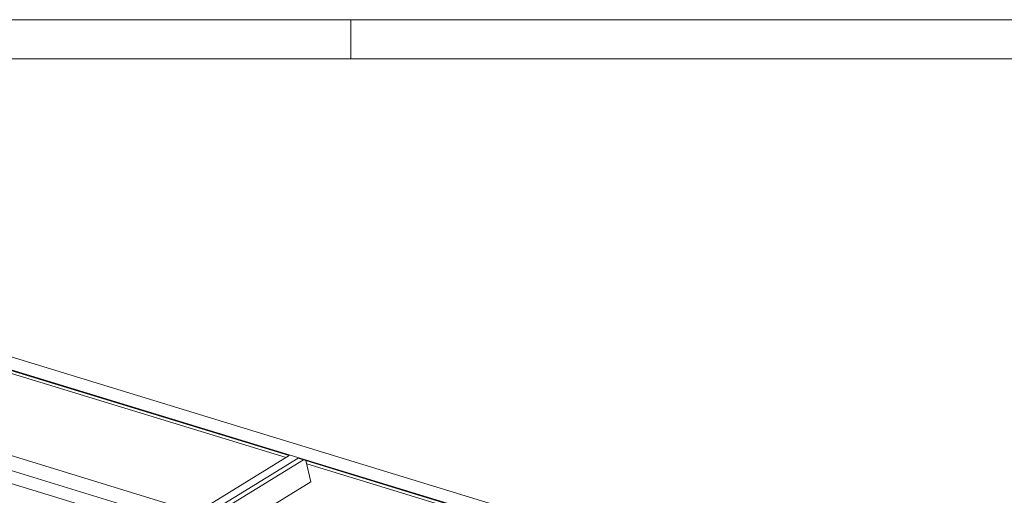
# Model space of a CAD drawing. Header units: millimetres. Extents: x 581 to 1768, y 561 to 1400.
# Tile 85 of 91: x 1354 to 1455, y 1351 to 1400. Entities that reach past the tile are written whole.
import ezdxf

# ---------------------------------------------------------------- set-up
doc = ezdxf.new("R2010")
doc.units = ezdxf.units.MM
doc.header["$LTSCALE"] = 0.6
doc.linetypes.add('XKITLINE00', pattern=[0])
doc.layers.add('DrawingSheet', color=5, linetype='Continuous', lineweight=0)
doc.layers.add('Part', color=2, linetype='Continuous', lineweight=0)

msp = doc.modelspace()

# ---------------------------------------------------------------- linework, layer by layer
at = {"layer": 'DrawingSheet', "color": 2, "linetype": 'XKITLINE00', "lineweight": 0}
for p, q in [((1768.18, 1400), (581.18, 1400)), ((1388.18, 1396), (1388.18, 1400))]:
    msp.add_line(p, q, dxfattribs=at)
at = {"layer": 'DrawingSheet', "color": 3, "linetype": 'XKITLINE00', "lineweight": 0}
msp.add_line((1764.18, 1396), (585.18, 1396), dxfattribs=at)
at = {"layer": 'Part', "color": 2, "linetype": 'XKITLINE00', "lineweight": 0}
for p, q in [((1309.66, 1378.79), (1504.09, 1319.39)), ((1308.23, 1377.91), (1502.66, 1318.51)), ((1352.09, 1364.43), (1381.87, 1355.33)), ((1352.97, 1363.87), (1381.55, 1355.14)), ((1346.09, 1357.55), (1372.38, 1349.51)), ((1343.27, 1355.56), (1369.28, 1347.61)), ((1345, 1356.35), (1370.71, 1348.49)), ((1345, 1356.35), (1370.71, 1348.49)), ((1338.22, 1328.57), (1381.87, 1355.33)), ((1338.59, 1327.96), (1382.78, 1355.05)), ((1338.81, 1327.6), (1383.33, 1354.89)), ((1382.78, 1355.05), (1410.34, 1346.63)), ((1384.09, 1352.65), (1383.59, 1354.81)), ((1383.67, 1354.49), (1410.02, 1346.44)), ((1375.71, 1347.51), (1384.09, 1352.65))]:
    msp.add_line(p, q, dxfattribs=at)

doc.saveas('drawing.dxf')
